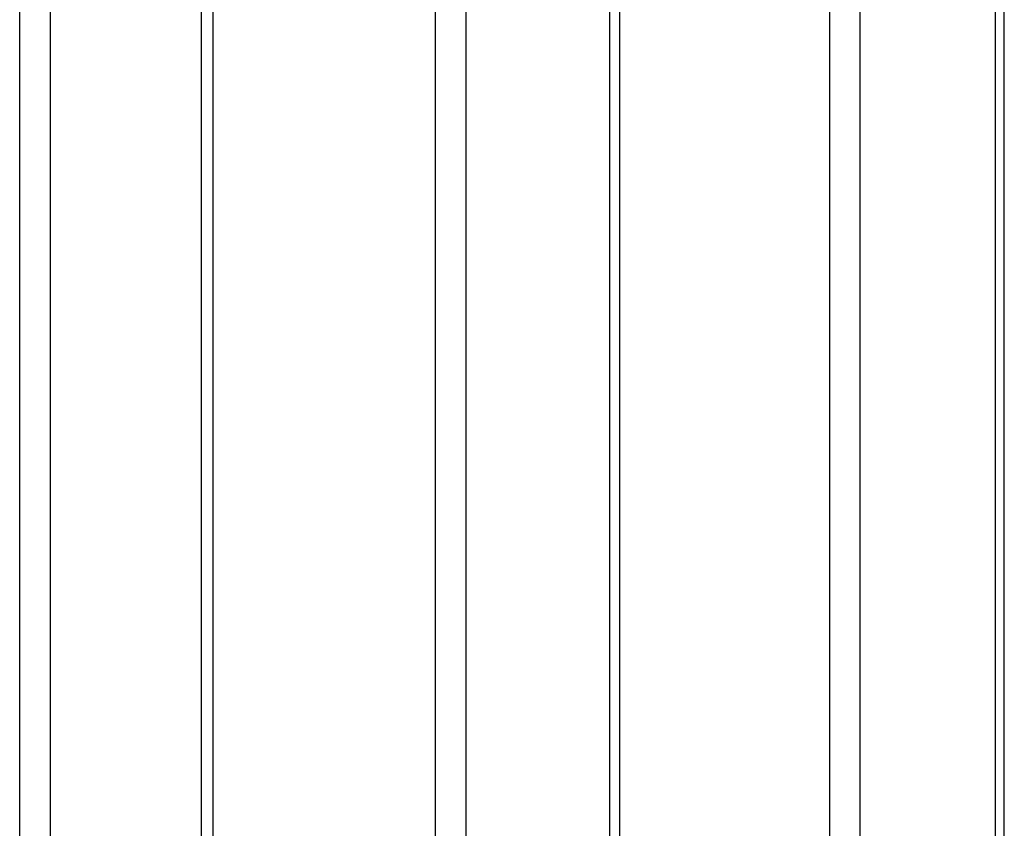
# Model space of a CAD drawing. Header units: inches. Extents: x 0.1 to 16.9, y 0.1 to 10.9.
# Tile 121 of 235: x 6.549874 to 6.550975, y 2.443562 to 2.444466. Entities that reach past the tile are written whole.
import ezdxf

# ---------------------------------------------------------------- set-up
doc = ezdxf.new("R2010")
doc.units = ezdxf.units.IN
doc.header["$MEASUREMENT"] = 0
doc.linetypes.add('PHANTOM', pattern=[0.49999999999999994, 0.25, -0.05, 0.05, -0.05, 0.05, -0.05])

msp = doc.modelspace()

# ---------------------------------------------------------------- linework, layer by layer
at = {"color": 7, "linetype": 'Continuous', "lineweight": 25}
for p, q in [((6.549874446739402, 2.443469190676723), (6.549874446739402, 2.447858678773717)), ((6.549908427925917, 2.447858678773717), (6.549908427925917, 2.443469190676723)), ((6.550077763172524, 2.443469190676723), (6.550077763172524, 2.447858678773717)), ((6.550090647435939, 2.443469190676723), (6.550090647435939, 2.447858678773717)), ((6.550339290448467, 2.443469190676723), (6.550339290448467, 2.447858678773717)), ((6.55037302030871, 2.447858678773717), (6.55037302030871, 2.443469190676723)), ((6.55053391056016, 2.443469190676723), (6.55053391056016, 2.447858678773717)), ((6.550545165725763, 2.443469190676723), (6.550545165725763, 2.447858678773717)), ((6.550780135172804, 2.443469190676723), (6.550780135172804, 2.447858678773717)), ((6.550813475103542, 2.447858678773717), (6.550813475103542, 2.443469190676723)), ((6.550965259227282, 2.443469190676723), (6.550965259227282, 2.447858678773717)), ((6.55097497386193, 2.443469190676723), (6.55097497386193, 2.447858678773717))]:
    msp.add_line(p, q, dxfattribs=at)
at = {"color": 7, "linetype": 'PHANTOM', "lineweight": 18}
for p, q in [((6.549874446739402, 2.443469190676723), (6.549874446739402, 2.447858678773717)), ((6.549874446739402, 2.443469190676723), (6.549874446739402, 2.447858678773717)), ((6.549874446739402, 2.443469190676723), (6.549874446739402, 2.447858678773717)), ((6.549908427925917, 2.447858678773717), (6.549908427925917, 2.443469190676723)), ((6.549908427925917, 2.447858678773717), (6.549908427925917, 2.443469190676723)), ((6.549908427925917, 2.447858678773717), (6.549908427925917, 2.443469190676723)), ((6.550077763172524, 2.443469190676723), (6.550077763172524, 2.447858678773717)), ((6.550077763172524, 2.443469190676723), (6.550077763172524, 2.447858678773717)), ((6.550077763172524, 2.443469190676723), (6.550077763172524, 2.447858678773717)), ((6.550090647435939, 2.443469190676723), (6.550090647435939, 2.447858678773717)), ((6.550090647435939, 2.443469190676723), (6.550090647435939, 2.447858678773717)), ((6.550090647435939, 2.443469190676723), (6.550090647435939, 2.447858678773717)), ((6.550339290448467, 2.443469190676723), (6.550339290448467, 2.447858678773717)), ((6.550339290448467, 2.443469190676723), (6.550339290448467, 2.447858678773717)), ((6.550339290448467, 2.443469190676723), (6.550339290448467, 2.447858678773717)), ((6.55037302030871, 2.447858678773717), (6.55037302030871, 2.443469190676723)), ((6.55037302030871, 2.447858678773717), (6.55037302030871, 2.443469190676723)), ((6.55037302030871, 2.447858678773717), (6.55037302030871, 2.443469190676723)), ((6.55053391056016, 2.443469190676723), (6.55053391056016, 2.447858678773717)), ((6.55053391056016, 2.443469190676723), (6.55053391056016, 2.447858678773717)), ((6.55053391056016, 2.443469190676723), (6.55053391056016, 2.447858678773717)), ((6.550545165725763, 2.443469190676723), (6.550545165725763, 2.447858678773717)), ((6.550545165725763, 2.443469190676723), (6.550545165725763, 2.447858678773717)), ((6.550545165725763, 2.443469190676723), (6.550545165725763, 2.447858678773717)), ((6.550780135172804, 2.443469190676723), (6.550780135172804, 2.447858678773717)), ((6.550780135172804, 2.443469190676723), (6.550780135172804, 2.447858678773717)), ((6.550780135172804, 2.443469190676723), (6.550780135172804, 2.447858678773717)), ((6.550813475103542, 2.447858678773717), (6.550813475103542, 2.443469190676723)), ((6.550813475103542, 2.447858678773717), (6.550813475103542, 2.443469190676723)), ((6.550813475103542, 2.447858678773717), (6.550813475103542, 2.443469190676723)), ((6.550965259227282, 2.443469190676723), (6.550965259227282, 2.447858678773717)), ((6.550965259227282, 2.443469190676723), (6.550965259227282, 2.447858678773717)), ((6.550965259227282, 2.443469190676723), (6.550965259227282, 2.447858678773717)), ((6.550974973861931, 2.443469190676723), (6.550974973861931, 2.447858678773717)), ((6.550974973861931, 2.443469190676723), (6.550974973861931, 2.447858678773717)), ((6.550974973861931, 2.443469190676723), (6.550974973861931, 2.447858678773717))]:
    msp.add_line(p, q, dxfattribs=at)

doc.saveas('drawing.dxf')
